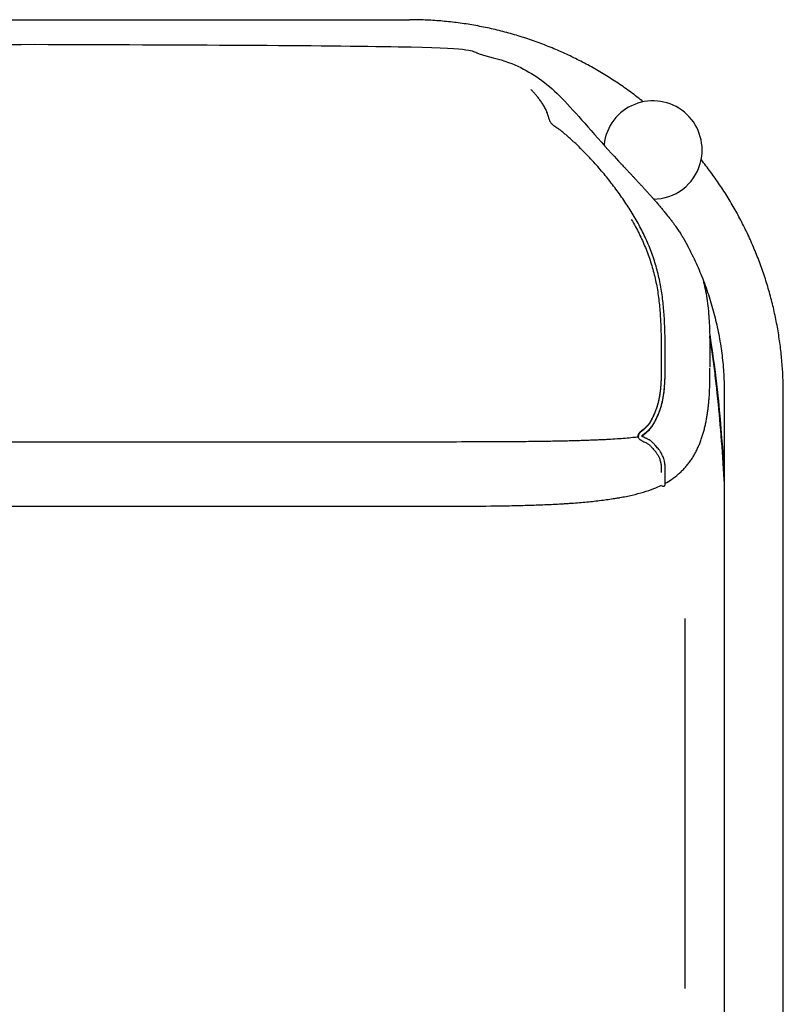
# Model space of a CAD drawing. Header units: millimetres. Extents: x -31695 to -21552, y 3675 to 7253.
# Tile 28 of 32: x -25260 to -24862, y 4826 to 5339. Entities that reach past the tile are written whole.
import ezdxf

# ---------------------------------------------------------------- set-up
doc = ezdxf.new("R2010")
doc.units = ezdxf.units.MM
doc.layers.add('2d', color=7, linetype='Continuous', true_color=0x000000)

msp = doc.modelspace()

# ---------------------------------------------------------------- linework, layer by layer
at = {"layer": '2d', "linetype": 'Continuous'}
for p, q in [((-24955.54, 5273.76), (-24955.59, 5273.29)), ((-24929.68, 5245.15), (-24927.95, 5245.29)), ((-24913.43, 5026.57), (-24913.43, 4833.83))]:
    msp.add_line(p, q, dxfattribs=at)
for start, end in [(348.6615, 173.4197), (274.78, 348.6615)]:
    msp.add_arc((-24930.09, 5270.82), 25.62, start, end, dxfattribs=at)
for points, degree in [([(-25447.48, 5338.72), (-25349.83, 5338.72), (-25252.19, 5338.72)], 2), ([(-25252.19, 5338.72), (-25154.54, 5338.72), (-25056.9, 5338.72)], 2), ([(-24952.91, 5282.46), (-24952.91, 5282.46), (-24952.91, 5282.46), (-24952.91, 5282.45)], 3), ([(-24912.47, 5221.64), (-24912.4, 5221.5), (-24912.33, 5221.37), (-24912.17, 5221.07), (-24912.1, 5220.94), (-24912.03, 5220.8)], 5), ([(-24903.82, 5202.43), (-24903.78, 5202.28), (-24903.75, 5202.14), (-24903.71, 5202)], 3), ([(-24900.54, 5174.54), (-24896.99, 5153.06), (-24894.58, 5128.1), (-24892.93, 5100.96)], 3), ([(-24894.88, 5127.72), (-24896.04, 5139.16), (-24897.2, 5150.6)], 2), ([(-24892.93, 5144.01), (-24892.93, 4865.79), (-24892.93, 4587.56)], 2), ([(-24862.19, 4587.56), (-24862.19, 4865.79), (-24862.19, 5144.01)], 2), ([(-24935.89, 5121.71), (-24935.89, 5121.71), (-24935.89, 5121.71), (-24935.89, 5121.71)], 3), ([(-24935.89, 5121.7), (-24935.89, 5121.7), (-24935.89, 5121.7), (-24935.89, 5121.7)], 3), ([(-24892.93, 5100.56), (-24893.01, 5101.95), (-24893.08, 5103.33)], 2), ([(-24925.66, 5096.12), (-24925.43, 5095.67), (-24924.91, 5095.45), (-24924.42, 5095.61)], 3), ([(-24923.72, 5096.58), (-24923.72, 5096.58), (-24923.72, 5096.58), (-24923.72, 5096.58)], 3)]:
    msp.add_open_spline(points, degree=degree, dxfattribs=at)
for points, weights in [([(-24935.12, 5295.94), (-24988.5, 5338.72), (-25056.9, 5338.72)], [1, 0.943475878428, 1]), ([(-24985.82, 5291.77), (-24985.82, 5291.77), (-24985.82, 5291.77)], [0.975795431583, 0.975797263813, 0.975799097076]), ([(-24862.19, 5144.01), (-24862.19, 5212.41), (-24904.97, 5265.79)], [1, 0.943475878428, 1]), ([(-24912.03, 5220.8), (-24892.93, 5184.78), (-24892.93, 5144.01)], [0.978375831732, 0.959901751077, 1])]:
    msp.add_rational_spline(points, weights, degree=2, dxfattribs=at)
for points, weights, knots in [([(-25591.91, 5221.64), (-25587.42, 5229.99), (-25582.24, 5237.89), (-25548.76, 5272.96), (-25529.5, 5296.17), (-25511.36, 5312.54), (-25483.65, 5322.12), (-25460.78, 5325.9), (-25252.19, 5325.9)], [0.978821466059, 0.983387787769, 0.990447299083, 1, 1, 1, 1, 1, 1], [-28.834726, -28.834726, -28.834726, -28.834726, 0.043278, 0.043278, 8.699061, 17.354844, 26.010627, 34.66641, 34.66641, 34.66641, 34.66641]), ([(-25252.19, 5325.9), (-25043.59, 5325.9), (-25020.73, 5322.12), (-24993.02, 5312.54), (-24974.88, 5296.17), (-24955.62, 5272.96), (-24922.14, 5237.89), (-24916.96, 5229.99), (-24912.47, 5221.64)], [1, 1, 1, 1, 1, 1, 0.990447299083, 0.983387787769, 0.978821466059], [34.66641, 34.66641, 34.66641, 34.66641, 43.322193, 51.977976, 60.633759, 69.289542, 69.289542, 98.167545, 98.167545, 98.167545, 98.167545])]:
    msp.add_rational_spline(points, weights, degree=3, knots=knots, dxfattribs=at)
for points, knots in [([(-24935.89, 5121.7), (-24935.89, 5121.7), (-24935.87, 5121.76), (-24935.84, 5121.79), (-24935.81, 5121.85), (-24935.75, 5121.93), (-24935.7, 5121.99), (-24935.62, 5122.07), (-24935.54, 5122.17), (-24935.45, 5122.25), (-24935.35, 5122.35), (-24935.23, 5122.45), (-24935.12, 5122.55), (-24935, 5122.66), (-24934.86, 5122.77), (-24934.73, 5122.88), (-24934.44, 5123.11), (-24934.13, 5123.35), (-24933.84, 5123.58), (-24933.51, 5123.84), (-24933.2, 5124.08), (-24932.88, 5124.35), (-24932.72, 5124.48), (-24932.56, 5124.61), (-24932.4, 5124.75), (-24932.25, 5124.89), (-24932.1, 5125.03), (-24931.96, 5125.17), (-24931.68, 5125.44), (-24931.41, 5125.73), (-24931.16, 5126.03), (-24930.93, 5126.3), (-24930.71, 5126.59), (-24930.5, 5126.89), (-24930.31, 5127.17), (-24930.12, 5127.46), (-24929.94, 5127.75), (-24929.77, 5128.04), (-24929.61, 5128.33), (-24929.45, 5128.63), (-24929.29, 5128.92), (-24929.14, 5129.21), (-24928.99, 5129.5), (-24928.85, 5129.79), (-24928.7, 5130.08), (-24928.56, 5130.37), (-24928.26, 5130.97), (-24927.97, 5131.58), (-24927.69, 5132.19), (-24927.41, 5132.82), (-24927.13, 5133.45), (-24926.87, 5134.09), (-24926.62, 5134.74), (-24926.38, 5135.39), (-24926.16, 5136.05), (-24925.95, 5136.7), (-24925.75, 5137.36), (-24925.58, 5138.02), (-24925.4, 5138.68), (-24925.25, 5139.35), (-24925.1, 5140.01), (-24924.96, 5140.68), (-24924.83, 5141.35), (-24924.72, 5142.02), (-24924.49, 5143.36), (-24924.31, 5144.71), (-24924.18, 5146.06), (-24924.04, 5147.41), (-24923.95, 5148.76), (-24923.88, 5150.11), (-24923.82, 5151.46), (-24923.78, 5152.81), (-24923.75, 5154.16), (-24923.74, 5154.83), (-24923.73, 5155.5), (-24923.73, 5156.17), (-24923.72, 5156.84), (-24923.72, 5157.51), (-24923.72, 5158.18), (-24923.72, 5158.85), (-24923.71, 5159.52), (-24923.72, 5160.2), (-24923.72, 5160.68), (-24923.72, 5161.17), (-24923.72, 5161.66), (-24923.72, 5162.72), (-24923.72, 5163.78), (-24923.72, 5164.84), (-24923.72, 5166.25), (-24923.73, 5167.65), (-24923.74, 5169.06), (-24923.75, 5170.41), (-24923.77, 5171.76), (-24923.79, 5173.1), (-24923.81, 5174.44), (-24923.84, 5175.79), (-24923.89, 5177.13), (-24923.93, 5178.48), (-24923.98, 5179.82), (-24924.04, 5181.16), (-24924.11, 5182.51), (-24924.18, 5183.86), (-24924.28, 5185.21), (-24924.46, 5187.91), (-24924.71, 5190.6), (-24925.05, 5193.28), (-24925.38, 5195.97), (-24925.8, 5198.65), (-24926.32, 5201.31), (-24926.84, 5203.97), (-24927.46, 5206.61), (-24928.18, 5209.23), (-24928.55, 5210.53), (-24928.93, 5211.83), (-24929.35, 5213.12), (-24929.76, 5214.41), (-24930.2, 5215.69), (-24930.67, 5216.96), (-24931.13, 5218.23), (-24931.62, 5219.49), (-24932.13, 5220.74), (-24932.64, 5221.99), (-24933.18, 5223.23), (-24933.74, 5224.46), (-24934.86, 5226.92), (-24936.07, 5229.34), (-24937.35, 5231.72), (-24938.63, 5234.09), (-24939.99, 5236.42), (-24941.42, 5238.71), (-24942.12, 5239.85), (-24942.85, 5240.99), (-24943.59, 5242.11), (-24944.33, 5243.23), (-24945.08, 5244.35), (-24945.85, 5245.46), (-24946.62, 5246.57), (-24947.39, 5247.67), (-24948.18, 5248.76), (-24948.97, 5249.84), (-24949.77, 5250.92), (-24950.58, 5251.99), (-24952.21, 5254.14), (-24953.87, 5256.24), (-24955.59, 5258.32), (-24956.44, 5259.35), (-24957.31, 5260.38), (-24958.19, 5261.4), (-24959.07, 5262.42), (-24959.96, 5263.42), (-24960.86, 5264.42), (-24961.31, 5264.92), (-24961.76, 5265.41), (-24962.22, 5265.91), (-24962.67, 5266.4), (-24963.13, 5266.89), (-24963.59, 5267.37), (-24964.05, 5267.86), (-24964.52, 5268.34), (-24964.99, 5268.82), (-24965.45, 5269.3), (-24965.92, 5269.78), (-24966.39, 5270.26), (-24967.33, 5271.21), (-24968.28, 5272.15), (-24969.25, 5273.08), (-24969.73, 5273.55), (-24970.22, 5274.01), (-24970.72, 5274.47), (-24971.21, 5274.92), (-24971.7, 5275.38), (-24972.2, 5275.83), (-24972.69, 5276.28), (-24973.18, 5276.72), (-24973.68, 5277.16), (-24973.92, 5277.39), (-24974.17, 5277.61), (-24974.42, 5277.83), (-24974.66, 5278.05), (-24974.91, 5278.27), (-24975.16, 5278.48), (-24975.66, 5278.93), (-24976.17, 5279.36), (-24976.69, 5279.79), (-24977.22, 5280.22), (-24977.78, 5280.65), (-24978.34, 5281.06), (-24978.92, 5281.48), (-24979.5, 5281.86), (-24980.08, 5282.26), (-24980.36, 5282.45), (-24980.64, 5282.64), (-24980.91, 5282.84), (-24981.17, 5283.02), (-24981.42, 5283.21), (-24981.67, 5283.4), (-24981.89, 5283.57), (-24982.11, 5283.76), (-24982.32, 5283.95), (-24982.41, 5284.03), (-24982.51, 5284.13), (-24982.6, 5284.22), (-24982.69, 5284.31), (-24982.77, 5284.4), (-24982.85, 5284.49), (-24983, 5284.67), (-24983.14, 5284.85), (-24983.26, 5285.03), (-24983.39, 5285.22), (-24983.5, 5285.41), (-24983.59, 5285.6), (-24983.69, 5285.79), (-24983.78, 5285.99), (-24983.87, 5286.18), (-24983.95, 5286.39), (-24984.03, 5286.59), (-24984.1, 5286.8), (-24984.16, 5286.97), (-24984.21, 5287.14), (-24984.27, 5287.31), (-24984.28, 5287.35), (-24984.29, 5287.39), (-24984.31, 5287.43), (-24984.37, 5287.65), (-24984.44, 5287.86), (-24984.5, 5288.07), (-24984.62, 5288.45), (-24984.73, 5288.81), (-24984.84, 5289.16), (-24984.86, 5289.22), (-24984.88, 5289.28), (-24984.89, 5289.33), (-24985.03, 5289.75), (-24985.17, 5290.16), (-24985.31, 5290.56), (-24985.39, 5290.76), (-24985.47, 5290.96), (-24985.55, 5291.16), (-24985.63, 5291.35), (-24985.72, 5291.55), (-24985.81, 5291.74), (-24985.98, 5292.11), (-24986.17, 5292.47), (-24986.36, 5292.81), (-24986.54, 5293.16), (-24986.74, 5293.49), (-24986.93, 5293.81), (-24987.12, 5294.13), (-24987.32, 5294.45), (-24987.51, 5294.75), (-24987.9, 5295.36), (-24988.3, 5295.95), (-24988.7, 5296.51), (-24989.1, 5297.07), (-24989.5, 5297.6), (-24989.9, 5298.1), (-24990.1, 5298.35), (-24990.3, 5298.6), (-24990.5, 5298.84), (-24990.7, 5299.08), (-24990.89, 5299.31), (-24991.09, 5299.54), (-24991.48, 5300), (-24991.86, 5300.44), (-24992.23, 5300.86), (-24992.6, 5301.27), (-24992.96, 5301.68), (-24993.31, 5302.06), (-24993.42, 5302.18), (-24993.53, 5302.3), (-24993.64, 5302.42)], [0.664476, 0.664476, 0.664476, 0.664476, 0.85077, 0.85077, 0.85077, 1.125821, 1.125821, 1.125821, 1.495463, 1.495463, 1.495463, 1.942599, 1.942599, 1.942599, 2.449587, 2.449587, 2.449587, 3.572949, 3.572949, 3.572949, 4.779847, 4.779847, 4.779847, 5.394602, 5.394602, 5.394602, 5.999227, 5.999227, 5.999227, 7.150229, 7.150229, 7.150229, 8.221784, 8.221784, 8.221784, 9.244076, 9.244076, 9.244076, 10.243888, 10.243888, 10.243888, 11.217579, 11.217579, 11.217579, 12.18026, 12.18026, 12.18026, 14.164807, 14.164807, 14.164807, 16.203044, 16.203044, 16.203044, 18.251022, 18.251022, 18.251022, 20.270865, 20.270865, 20.270865, 22.280309, 22.280309, 22.280309, 24.282293, 24.282293, 24.282293, 28.278846, 28.278846, 28.278846, 32.256933, 32.256933, 32.256933, 36.212909, 36.212909, 36.212909, 38.186035, 38.186035, 38.186035, 40.153811, 40.153811, 40.153811, 42.120713, 42.120713, 42.120713, 43.549242, 43.549242, 43.549242, 46.659783, 46.659783, 46.659783, 50.794727, 50.794727, 50.794727, 54.741235, 54.741235, 54.741235, 58.681334, 58.681334, 58.681334, 62.623881, 62.623881, 62.623881, 66.582563, 66.582563, 66.582563, 74.499343, 74.499343, 74.499343, 82.433366, 82.433366, 82.433366, 90.375573, 90.375573, 90.375573, 94.342318, 94.342318, 94.342318, 98.307756, 98.307756, 98.307756, 102.273583, 102.273583, 102.273583, 106.236844, 106.236844, 106.236844, 114.170985, 114.170985, 114.170985, 122.09374, 122.09374, 122.09374, 126.045397, 126.045397, 126.045397, 130.005064, 130.005064, 130.005064, 133.964197, 133.964197, 133.964197, 137.912379, 137.912379, 137.912379, 145.816244, 145.816244, 145.816244, 149.774245, 149.774245, 149.774245, 153.723271, 153.723271, 153.723271, 155.700006, 155.700006, 155.700006, 157.673979, 157.673979, 157.673979, 159.648658, 159.648658, 159.648658, 161.620506, 161.620506, 161.620506, 165.569892, 165.569892, 165.569892, 167.553008, 167.553008, 167.553008, 169.531423, 169.531423, 169.531423, 171.497337, 171.497337, 171.497337, 172.480161, 172.480161, 172.480161, 173.453973, 173.453973, 173.453973, 175.440445, 175.440445, 175.440445, 177.499659, 177.499659, 177.499659, 179.581023, 179.581023, 179.581023, 180.575605, 180.575605, 180.575605, 181.50794, 181.50794, 181.50794, 182.372171, 182.372171, 182.372171, 182.781077, 182.781077, 182.781077, 183.174701, 183.174701, 183.174701, 183.953888, 183.953888, 183.953888, 184.74473, 184.74473, 184.74473, 185.571344, 185.571344, 185.571344, 186.449577, 186.449577, 186.449577, 187.188752, 187.188752, 187.188752, 187.372465, 187.372465, 187.372465, 188.320796, 188.320796, 188.320796, 190.007407, 190.007407, 190.007407, 190.282079, 190.282079, 190.282079, 192.304348, 192.304348, 192.304348, 193.322537, 193.322537, 193.322537, 194.337501, 194.337501, 194.337501, 196.337456, 196.337456, 196.337456, 198.321377, 198.321377, 198.321377, 200.294221, 200.294221, 200.294221, 204.250762, 204.250762, 204.250762, 208.211168, 208.211168, 208.211168, 210.192856, 210.192856, 210.192856, 212.16222, 212.16222, 212.16222, 216.098225, 216.098225, 216.098225, 220.03058, 220.03058, 220.03058, 221.255663, 221.255663, 221.255663, 221.255663]), ([(-24984.65, 5288.56), (-24984.7, 5288.72), (-24984.74, 5288.87), (-24984.79, 5289.03), (-24984.84, 5289.21), (-24984.9, 5289.39), (-24984.96, 5289.56), (-24985.08, 5289.93), (-24985.21, 5290.29), (-24985.34, 5290.64), (-24985.48, 5290.99), (-24985.62, 5291.32), (-24985.76, 5291.65), (-24985.78, 5291.69), (-24985.8, 5291.73), (-24985.82, 5291.77)], [380.525049, 380.525049, 380.525049, 380.525049, 381.323863, 381.323863, 381.323863, 382.272074, 382.272074, 382.272074, 384.270241, 384.270241, 384.270241, 386.261775, 386.261775, 386.261775, 386.509954, 386.509954, 386.509954, 386.509954]), ([(-24941.37, 5234.67), (-24940.61, 5233.38), (-24939.87, 5232.07), (-24939.15, 5230.74), (-24937.89, 5228.41), (-24936.7, 5226.03), (-24935.6, 5223.61), (-24935.06, 5222.41), (-24934.53, 5221.19), (-24934.03, 5219.96), (-24933.52, 5218.74), (-24933.05, 5217.5), (-24932.59, 5216.25), (-24932.14, 5215.01), (-24931.71, 5213.75), (-24931.3, 5212.49), (-24930.89, 5211.23), (-24930.51, 5209.96), (-24930.16, 5208.68), (-24929.45, 5206.12), (-24928.84, 5203.53), (-24928.33, 5200.92), (-24927.82, 5198.3), (-24927.41, 5195.67), (-24927.08, 5193.03), (-24926.75, 5190.38), (-24926.51, 5187.73), (-24926.32, 5185.07), (-24926.23, 5183.74), (-24926.15, 5182.4), (-24926.09, 5181.07), (-24926.03, 5179.73), (-24925.98, 5178.4), (-24925.93, 5177.07), (-24925.89, 5175.73), (-24925.86, 5174.4), (-24925.84, 5173.06), (-24925.82, 5171.73), (-24925.8, 5170.39), (-24925.79, 5169.05), (-24925.78, 5167.64), (-24925.77, 5166.24), (-24925.77, 5164.83), (-24925.77, 5163.77), (-24925.77, 5162.71), (-24925.77, 5161.65), (-24925.77, 5161.17), (-24925.76, 5160.68), (-24925.76, 5160.19), (-24925.76, 5159.53), (-24925.77, 5158.86), (-24925.77, 5158.19), (-24925.77, 5157.52), (-24925.77, 5156.86), (-24925.78, 5156.19), (-24925.78, 5155.52), (-24925.79, 5154.86), (-24925.8, 5154.19), (-24925.83, 5152.87), (-24925.86, 5151.54), (-24925.93, 5150.22), (-24925.99, 5148.9), (-24926.09, 5147.58), (-24926.22, 5146.27), (-24926.35, 5144.96), (-24926.52, 5143.66), (-24926.74, 5142.36), (-24926.85, 5141.72), (-24926.97, 5141.08), (-24927.11, 5140.44), (-24927.24, 5139.81), (-24927.39, 5139.18), (-24927.56, 5138.55), (-24927.73, 5137.92), (-24927.91, 5137.3), (-24928.11, 5136.69), (-24928.31, 5136.07), (-24928.54, 5135.46), (-24928.78, 5134.85), (-24929.02, 5134.24), (-24929.28, 5133.64), (-24929.56, 5133.04), (-24929.83, 5132.45), (-24930.11, 5131.86), (-24930.4, 5131.28), (-24930.54, 5130.99), (-24930.68, 5130.71), (-24930.82, 5130.42), (-24930.96, 5130.15), (-24931.11, 5129.87), (-24931.25, 5129.6), (-24931.4, 5129.33), (-24931.54, 5129.07), (-24931.7, 5128.81), (-24931.85, 5128.55), (-24932.01, 5128.31), (-24932.18, 5128.06), (-24932.36, 5127.82), (-24932.54, 5127.58), (-24932.73, 5127.35), (-24932.94, 5127.1), (-24933.16, 5126.86), (-24933.39, 5126.64), (-24933.51, 5126.52), (-24933.64, 5126.4), (-24933.77, 5126.28), (-24933.9, 5126.16), (-24934.04, 5126.04), (-24934.19, 5125.93), (-24934.48, 5125.68), (-24934.79, 5125.44), (-24935.1, 5125.2), (-24935.41, 5124.96), (-24935.72, 5124.72), (-24936.03, 5124.47), (-24936.18, 5124.35), (-24936.33, 5124.22), (-24936.47, 5124.1), (-24936.62, 5123.97), (-24936.75, 5123.84), (-24936.89, 5123.71), (-24937.02, 5123.58), (-24937.14, 5123.45), (-24937.26, 5123.31), (-24937.38, 5123.17), (-24937.49, 5123.02), (-24937.59, 5122.87), (-24937.69, 5122.7), (-24937.78, 5122.53), (-24937.84, 5122.34), (-24937.87, 5122.24), (-24937.9, 5122.14), (-24937.91, 5122.04), (-24937.93, 5121.94), (-24937.94, 5121.85), (-24937.94, 5121.71)], [244.825087, 244.825087, 244.825087, 244.825087, 249.248856, 249.248856, 249.248856, 257.047414, 257.047414, 257.047414, 260.937073, 260.937073, 260.937073, 264.826796, 264.826796, 264.826796, 268.714627, 268.714627, 268.714627, 272.603271, 272.603271, 272.603271, 280.392005, 280.392005, 280.392005, 288.19056, 288.19056, 288.19056, 296.000773, 296.000773, 296.000773, 299.918193, 299.918193, 299.918193, 303.827793, 303.827793, 303.827793, 307.743191, 307.743191, 307.743191, 311.671977, 311.671977, 311.671977, 315.797239, 315.797239, 315.797239, 318.90695, 318.90695, 318.90695, 320.333589, 320.333589, 320.333589, 322.295076, 322.295076, 322.295076, 324.253288, 324.253288, 324.253288, 326.208582, 326.208582, 326.208582, 330.102461, 330.102461, 330.102461, 333.981043, 333.981043, 333.981043, 337.841199, 337.841199, 337.841199, 339.760689, 339.760689, 339.760689, 341.673265, 341.673265, 341.673265, 343.579943, 343.579943, 343.579943, 345.502924, 345.502924, 345.502924, 347.445745, 347.445745, 347.445745, 349.372563, 349.372563, 349.372563, 350.317051, 350.317051, 350.317051, 351.242799, 351.242799, 351.242799, 352.145414, 352.145414, 352.145414, 353.02927, 353.02927, 353.02927, 353.930842, 353.930842, 353.930842, 354.891961, 354.891961, 354.891961, 355.401614, 355.401614, 355.401614, 355.94462, 355.94462, 355.94462, 357.092269, 357.092269, 357.092269, 358.259345, 358.259345, 358.259345, 358.8354, 358.8354, 358.8354, 359.397026, 359.397026, 359.397026, 359.946551, 359.946551, 359.946551, 360.499153, 360.499153, 360.499153, 361.087273, 361.087273, 361.087273, 361.398314, 361.398314, 361.398314, 361.696496, 361.696496, 361.696496, 361.696496]), ([(-24903.71, 5202), (-24903.33, 5200.43), (-24902.99, 5198.87), (-24902.69, 5197.3), (-24902.37, 5195.58), (-24902.08, 5193.86), (-24901.84, 5192.12), (-24901.6, 5190.39), (-24901.4, 5188.64), (-24901.24, 5186.87), (-24901.23, 5186.8), (-24901.22, 5186.73), (-24901.22, 5186.65), (-24901.21, 5186.58), (-24901.2, 5186.51), (-24901.2, 5186.43), (-24901.19, 5186.36), (-24901.18, 5186.28), (-24901.18, 5186.21), (-24901.17, 5186.14), (-24901.16, 5186.06), (-24901.16, 5185.99), (-24901.15, 5185.91), (-24901.14, 5185.84), (-24901.14, 5185.77), (-24901.13, 5185.69), (-24901.13, 5185.62), (-24901.12, 5185.54), (-24901.11, 5185.47), (-24901.11, 5185.4), (-24901.1, 5185.32), (-24901.09, 5185.25), (-24901.09, 5185.17), (-24901.08, 5185.1), (-24901.08, 5185.02), (-24901.07, 5184.95), (-24901.06, 5184.88), (-24901.06, 5184.8), (-24901.05, 5184.73), (-24901.05, 5184.65), (-24901.04, 5184.58), (-24901.03, 5184.5), (-24901.03, 5184.43), (-24901.02, 5184.36), (-24901.02, 5184.28), (-24901.01, 5184.21), (-24901, 5184.06), (-24900.99, 5183.91), (-24900.98, 5183.76), (-24900.95, 5183.42), (-24900.93, 5183.01), (-24900.89, 5182.41), (-24900.87, 5182.17), (-24900.85, 5181.79), (-24900.84, 5181.62), (-24900.83, 5181.5), (-24900.83, 5181.42), (-24900.82, 5181.37), (-24900.82, 5181.37)], [0.427475, 0.427475, 0.427475, 0.427475, 5.127409, 5.127409, 5.127409, 10.241425, 10.241425, 10.241425, 15.400345, 15.400345, 15.400345, 15.617066, 15.617066, 15.617066, 16.617066, 16.617066, 16.617066, 17.617066, 17.617066, 17.617066, 18.617066, 18.617066, 18.617066, 19.617066, 19.617066, 19.617066, 20.617066, 20.617066, 20.617066, 21.617066, 21.617066, 21.617066, 22.617066, 22.617066, 22.617066, 23.617066, 23.617066, 23.617066, 24.617066, 24.617066, 24.617066, 25.617066, 25.617066, 25.617066, 25.835908, 25.835908, 25.835908, 26.274236, 26.274236, 26.274236, 27.41083, 27.41083, 28.099443, 28.099443, 28.624812, 28.624812, 28.624812, 28.980611, 28.980611, 28.980611, 28.980611]), ([(-24900.82, 5181.37), (-24900.82, 5181.37), (-24900.82, 5181.32), (-24900.81, 5181.2), (-24900.81, 5181.12), (-24900.8, 5180.9), (-24900.79, 5180.74), (-24900.77, 5180.43), (-24900.76, 5180.29), (-24900.73, 5179.7), (-24900.71, 5179.2), (-24900.65, 5177.84), (-24900.62, 5176.98), (-24900.58, 5175.96), (-24900.56, 5175.07), (-24900.53, 5174.11), (-24900.51, 5173.1), (-24900.49, 5172.16), (-24900.47, 5171.19), (-24900.46, 5170.16), (-24900.43, 5168.2), (-24900.42, 5166.1), (-24900.41, 5163.97), (-24900.41, 5162.9), (-24900.41, 5161.8), (-24900.4, 5160.7), (-24900.4, 5160.14), (-24900.4, 5159.58), (-24900.4, 5158.57), (-24900.4, 5158.09), (-24900.4, 5157.57)], [28.980626, 28.980626, 28.980626, 28.980626, 29.310659, 29.310659, 29.623379, 29.623379, 30.292338, 30.292338, 30.996595, 30.996595, 33.023264, 33.023264, 37.24168, 37.24168, 37.24168, 40.969462, 40.969462, 40.969462, 44.390209, 44.390209, 44.390209, 50.917365, 50.917365, 50.917365, 54.213018, 54.213018, 54.213018, 55.951928, 55.951928, 57.322283, 57.322283, 57.322283, 57.322283]), ([(-24892.93, 5098.23), (-24893, 5099.44), (-24893.07, 5100.64), (-24893.15, 5101.85), (-24893.61, 5109.52), (-24894.15, 5117.2), (-24894.78, 5124.86), (-24895.38, 5132.11), (-24896.06, 5139.36), (-24896.86, 5146.59), (-24897.24, 5150.03), (-24897.64, 5153.48), (-24898.08, 5156.91), (-24898.5, 5160.23), (-24898.95, 5163.54), (-24899.43, 5166.84), (-24899.78, 5169.24), (-24900.14, 5171.62), (-24900.53, 5174.01)], [509.253231, 509.253231, 509.253231, 509.253231, 512.788267, 512.788267, 512.788267, 535.303993, 535.303993, 535.303993, 556.604077, 556.604077, 556.604077, 566.747611, 566.747611, 566.747611, 576.527596, 576.527596, 576.527596, 583.604247, 583.604247, 583.604247, 583.604247]), ([(-24925.77, 5156.83), (-24925.78, 5155.5), (-24925.8, 5154.18), (-24925.83, 5152.86), (-24925.86, 5151.53), (-24925.92, 5150.2), (-24926, 5148.88), (-24926.04, 5148.22), (-24926.09, 5147.56), (-24926.15, 5146.9), (-24926.21, 5146.24), (-24926.28, 5145.58), (-24926.36, 5144.93), (-24926.52, 5143.62), (-24926.72, 5142.32), (-24926.97, 5141.03), (-24927.23, 5139.75), (-24927.53, 5138.48), (-24927.91, 5137.23), (-24928.1, 5136.61), (-24928.31, 5136), (-24928.53, 5135.39), (-24928.76, 5134.78), (-24929.01, 5134.17), (-24929.26, 5133.58), (-24929.52, 5132.98), (-24929.8, 5132.38), (-24930.08, 5131.8), (-24930.22, 5131.5), (-24930.36, 5131.21), (-24930.5, 5130.92), (-24930.64, 5130.64), (-24930.78, 5130.36), (-24930.92, 5130.08), (-24931.06, 5129.81), (-24931.2, 5129.54), (-24931.35, 5129.27), (-24931.5, 5129.01), (-24931.65, 5128.75), (-24931.81, 5128.5), (-24931.97, 5128.24), (-24932.13, 5127.99), (-24932.31, 5127.75), (-24932.49, 5127.5), (-24932.68, 5127.26), (-24932.89, 5127.02), (-24933.1, 5126.77), (-24933.33, 5126.54), (-24933.57, 5126.31), (-24933.82, 5126.06), (-24934.1, 5125.82), (-24934.37, 5125.59), (-24934.67, 5125.34), (-24934.97, 5125.09), (-24935.26, 5124.85), (-24935.56, 5124.6), (-24935.84, 5124.37), (-24936.13, 5124.11), (-24936.26, 5123.99), (-24936.39, 5123.87), (-24936.52, 5123.74), (-24936.65, 5123.62), (-24936.78, 5123.49), (-24936.9, 5123.36), (-24937.01, 5123.22), (-24937.12, 5123.09), (-24937.23, 5122.95), (-24937.33, 5122.8), (-24937.42, 5122.65), (-24937.5, 5122.48), (-24937.59, 5122.31), (-24937.65, 5122.12), (-24937.69, 5121.93), (-24937.71, 5121.78), (-24937.72, 5121.62), (-24937.7, 5121.38)], [693.23354, 693.23354, 693.23354, 693.23354, 697.116087, 697.116087, 697.116087, 701.013661, 701.013661, 701.013661, 702.956383, 702.956383, 702.956383, 704.894532, 704.894532, 704.894532, 708.764779, 708.764779, 708.764779, 712.608287, 712.608287, 712.608287, 714.523105, 714.523105, 714.523105, 716.452486, 716.452486, 716.452486, 718.386886, 718.386886, 718.386886, 719.35028, 719.35028, 719.35028, 720.291732, 720.291732, 720.291732, 721.205966, 721.205966, 721.205966, 722.111294, 722.111294, 722.111294, 723.018499, 723.018499, 723.018499, 723.950504, 723.950504, 723.950504, 724.934944, 724.934944, 724.934944, 726.015178, 726.015178, 726.015178, 727.161322, 727.161322, 727.161322, 728.293372, 728.293372, 728.293372, 728.836938, 728.836938, 728.836938, 729.382276, 729.382276, 729.382276, 729.920085, 729.920085, 729.920085, 730.47436, 730.47436, 730.47436, 731.080056, 731.080056, 731.080056, 731.557475, 731.557475, 731.557475, 731.557475]), ([(-24935.65, 5121.6), (-24935.63, 5121.64), (-24935.59, 5121.71), (-24935.55, 5121.76), (-24935.5, 5121.83), (-24935.43, 5121.92), (-24935.36, 5121.99), (-24935.28, 5122.09), (-24935.19, 5122.19), (-24935.09, 5122.28), (-24934.99, 5122.38), (-24934.87, 5122.48), (-24934.76, 5122.58), (-24934.5, 5122.81), (-24934.22, 5123.05), (-24933.96, 5123.27), (-24933.66, 5123.52), (-24933.35, 5123.77), (-24933.05, 5124.02), (-24932.74, 5124.28), (-24932.44, 5124.55), (-24932.14, 5124.83), (-24931.86, 5125.1), (-24931.59, 5125.39), (-24931.34, 5125.68), (-24931.1, 5125.96), (-24930.87, 5126.24), (-24930.65, 5126.54), (-24930.45, 5126.82), (-24930.25, 5127.11), (-24930.07, 5127.41), (-24929.89, 5127.7), (-24929.72, 5127.99), (-24929.56, 5128.28), (-24929.4, 5128.57), (-24929.25, 5128.86), (-24929.1, 5129.15), (-24928.95, 5129.44), (-24928.81, 5129.73), (-24928.66, 5130.02), (-24928.52, 5130.31), (-24928.37, 5130.61), (-24928.23, 5130.91), (-24927.94, 5131.52), (-24927.65, 5132.14), (-24927.38, 5132.76), (-24927.11, 5133.39), (-24926.85, 5134.03), (-24926.61, 5134.68), (-24926.37, 5135.32), (-24926.15, 5135.98), (-24925.95, 5136.64), (-24925.55, 5137.95), (-24925.23, 5139.28), (-24924.96, 5140.63), (-24924.7, 5141.97), (-24924.49, 5143.32), (-24924.33, 5144.68), (-24924.24, 5145.36), (-24924.17, 5146.04), (-24924.11, 5146.71), (-24924.05, 5147.39), (-24924, 5148.07), (-24923.96, 5148.75), (-24923.87, 5150.1), (-24923.82, 5151.45), (-24923.78, 5152.8), (-24923.75, 5154.15), (-24923.73, 5155.49), (-24923.72, 5156.83)], [191.584543, 191.584543, 191.584543, 191.584543, 191.836992, 191.836992, 191.836992, 192.169989, 192.169989, 192.169989, 192.578945, 192.578945, 192.578945, 193.036672, 193.036672, 193.036672, 194.09163, 194.09163, 194.09163, 195.259165, 195.259165, 195.259165, 196.460282, 196.460282, 196.460282, 197.620365, 197.620365, 197.620365, 198.715067, 198.715067, 198.715067, 199.76007, 199.76007, 199.76007, 200.768159, 200.768159, 200.768159, 201.743738, 201.743738, 201.743738, 202.709061, 202.709061, 202.709061, 203.6962, 203.6962, 203.6962, 205.700031, 205.700031, 205.700031, 207.730377, 207.730377, 207.730377, 209.759801, 209.759801, 209.759801, 213.793075, 213.793075, 213.793075, 217.804751, 217.804751, 217.804751, 219.799243, 219.799243, 219.799243, 221.789026, 221.789026, 221.789026, 225.752911, 225.752911, 225.752911, 229.681038, 229.681038, 229.681038, 229.681038]), ([(-24923.72, 5097.12), (-24922.6, 5097.73), (-24921.51, 5098.39), (-24920.46, 5099.1), (-24919.15, 5099.98), (-24917.9, 5100.93), (-24916.71, 5101.97), (-24916.42, 5102.22), (-24916.13, 5102.47), (-24915.85, 5102.73), (-24915.57, 5102.99), (-24915.3, 5103.25), (-24915.02, 5103.52), (-24914.48, 5104.05), (-24913.96, 5104.59), (-24913.46, 5105.15), (-24912.96, 5105.71), (-24912.48, 5106.28), (-24912.01, 5106.86), (-24911.78, 5107.15), (-24911.55, 5107.45), (-24911.33, 5107.74), (-24911.1, 5108.04), (-24910.89, 5108.34), (-24910.67, 5108.64), (-24910.46, 5108.95), (-24910.25, 5109.25), (-24910.04, 5109.56), (-24909.84, 5109.87), (-24909.64, 5110.18), (-24909.44, 5110.49), (-24909.05, 5111.12), (-24908.67, 5111.75), (-24908.31, 5112.4), (-24907.95, 5113.05), (-24907.61, 5113.7), (-24907.28, 5114.37), (-24906.95, 5115.03), (-24906.64, 5115.71), (-24906.35, 5116.38), (-24906.05, 5117.07), (-24905.77, 5117.75), (-24905.5, 5118.45), (-24905.23, 5119.14), (-24904.98, 5119.84), (-24904.74, 5120.55), (-24904.49, 5121.26), (-24904.27, 5121.97), (-24904.05, 5122.68), (-24903.95, 5123.04), (-24903.84, 5123.4), (-24903.74, 5123.76), (-24903.64, 5124.12), (-24903.54, 5124.48), (-24903.45, 5124.84), (-24903.26, 5125.56), (-24903.08, 5126.29), (-24902.91, 5127.01), (-24902.74, 5127.74), (-24902.59, 5128.46), (-24902.44, 5129.19), (-24902.3, 5129.92), (-24902.16, 5130.65), (-24902.04, 5131.38), (-24901.91, 5132.1), (-24901.79, 5132.83), (-24901.69, 5133.55), (-24901.58, 5134.27), (-24901.48, 5134.99), (-24901.39, 5135.71), (-24901.35, 5136.07), (-24901.3, 5136.42), (-24901.26, 5136.78), (-24901.22, 5137.14), (-24901.18, 5137.49), (-24901.15, 5137.85), (-24901.07, 5138.55), (-24901.01, 5139.25), (-24900.95, 5139.95), (-24900.89, 5140.64), (-24900.83, 5141.33), (-24900.78, 5142.02), (-24900.69, 5143.37), (-24900.62, 5144.72), (-24900.56, 5146.07), (-24900.51, 5147.36), (-24900.48, 5148.66), (-24900.45, 5149.96), (-24900.43, 5151.21), (-24900.42, 5152.46), (-24900.41, 5153.7), (-24900.41, 5154.31), (-24900.41, 5154.91), (-24900.4, 5155.51), (-24900.4, 5155.96), (-24900.4, 5156.71), (-24900.4, 5157.14)], [1.132255, 1.132255, 1.132255, 1.132255, 4.856313, 4.856313, 4.856313, 9.466042, 9.466042, 9.466042, 10.589543, 10.589543, 10.589543, 11.704316, 11.704316, 11.704316, 13.912742, 13.912742, 13.912742, 16.099981, 16.099981, 16.099981, 17.188025, 17.188025, 17.188025, 18.273605, 18.273605, 18.273605, 19.357497, 19.357497, 19.357497, 20.44039, 20.44039, 20.44039, 22.605695, 22.605695, 22.605695, 24.773079, 24.773079, 24.773079, 26.944919, 26.944919, 26.944919, 29.122245, 29.122245, 29.122245, 31.304817, 31.304817, 31.304817, 33.491223, 33.491223, 33.491223, 34.585091, 34.585091, 34.585091, 35.678918, 35.678918, 35.678918, 37.864656, 37.864656, 37.864656, 40.04414, 40.04414, 40.04414, 42.212463, 42.212463, 42.212463, 44.364142, 44.364142, 44.364142, 46.493228, 46.493228, 46.493228, 47.547316, 47.547316, 47.547316, 48.593392, 48.593392, 48.593392, 50.66042, 50.66042, 50.66042, 52.69343, 52.69343, 52.69343, 56.6555, 56.6555, 56.6555, 60.475948, 60.475948, 60.475948, 64.152485, 64.152485, 64.152485, 65.936566, 65.936566, 65.936566, 67.54065, 67.54065, 67.54065, 67.54065]), ([(-25566.67, 5121.38), (-25565.71, 5121.27), (-25563.5, 5121.03), (-25559.91, 5120.69), (-25555.69, 5120.37), (-25552.14, 5120.15), (-25549.56, 5120.01), (-25547.78, 5119.92), (-25545.44, 5119.82), (-25542.47, 5119.7), (-25539.33, 5119.59), (-25536.01, 5119.48), (-25532.52, 5119.39), (-25529.47, 5119.31), (-25527.26, 5119.26), (-25525.98, 5119.23), (-25524.03, 5119.19), (-25521.04, 5119.14), (-25515.54, 5119.05), (-25508.34, 5118.96), (-25499.23, 5118.89), (-25486.49, 5118.82), (-25469.58, 5118.79), (-25440.84, 5118.79), (-25402.54, 5118.79), (-25353.75, 5118.79), (-25303.31, 5118.79), (-25269.15, 5118.79), (-25252.19, 5118.79)], [-3.986563, -3.986563, -3.986563, -3.986563, -3.9375, -3.875, -3.8125, -3.75, -3.734375, -3.71875, -3.6875, -3.65625, -3.625, -3.59375, -3.5625, -3.53125, -3.515625, -3.507812, -3.5, -3.46875, -3.4375, -3.375, -3.3125, -3.25, -3.125, -3, -2.75, -2.5, -2.25, -2.003579, -2.003579, -2.003579, -2.003579]), ([(-25252.19, 5118.79), (-25235.23, 5118.79), (-25201.06, 5118.79), (-25150.63, 5118.79), (-25101.84, 5118.79), (-25063.54, 5118.79), (-25034.79, 5118.79), (-25017.88, 5118.82), (-25005.15, 5118.89), (-24996.04, 5118.96), (-24988.84, 5119.05), (-24983.34, 5119.14), (-24980.35, 5119.19), (-24978.4, 5119.23), (-24977.12, 5119.26), (-24974.9, 5119.31), (-24971.85, 5119.39), (-24968.37, 5119.48), (-24965.05, 5119.59), (-24961.91, 5119.7), (-24958.93, 5119.82), (-24956.6, 5119.92), (-24954.82, 5120.01), (-24952.24, 5120.15), (-24948.68, 5120.37), (-24944.47, 5120.69), (-24940.88, 5121.03), (-24938.67, 5121.27), (-24937.7, 5121.38)], [-2.003579, -2.003579, -2.003579, -2.003579, -1.757158, -1.507158, -1.257158, -1.007158, -0.882158, -0.757158, -0.694658, -0.632158, -0.569658, -0.538408, -0.507158, -0.499345, -0.491533, -0.475908, -0.444658, -0.413408, -0.382158, -0.350908, -0.319658, -0.288408, -0.272783, -0.257158, -0.194658, -0.132158, -0.069658, -0.020594, -0.020594, -0.020594, -0.020594]), ([(-24937.94, 5121.71), (-24937.93, 5121.59), (-24937.92, 5121.48), (-24937.89, 5121.37), (-24937.87, 5121.26), (-24937.84, 5121.16), (-24937.8, 5121.06), (-24937.72, 5120.87), (-24937.62, 5120.71), (-24937.5, 5120.55), (-24937.38, 5120.4), (-24937.26, 5120.28), (-24937.12, 5120.15), (-24936.99, 5120.04), (-24936.85, 5119.93), (-24936.7, 5119.83), (-24936.55, 5119.73), (-24936.41, 5119.63), (-24936.25, 5119.54), (-24936.1, 5119.45), (-24935.94, 5119.37), (-24935.78, 5119.28), (-24935.46, 5119.11), (-24935.13, 5118.96), (-24934.81, 5118.8), (-24934.5, 5118.65), (-24934.18, 5118.51), (-24933.88, 5118.36), (-24933.73, 5118.28), (-24933.59, 5118.21), (-24933.45, 5118.14), (-24933.32, 5118.07), (-24933.2, 5118), (-24933.07, 5117.92), (-24932.84, 5117.79), (-24932.63, 5117.64), (-24932.43, 5117.5), (-24932.23, 5117.36), (-24932.06, 5117.21), (-24931.89, 5117.07), (-24931.73, 5116.92), (-24931.57, 5116.78), (-24931.43, 5116.63), (-24931.28, 5116.48), (-24931.14, 5116.33), (-24931, 5116.17), (-24930.86, 5116.02), (-24930.73, 5115.86), (-24930.59, 5115.7), (-24930.45, 5115.54), (-24930.31, 5115.38), (-24930.17, 5115.22), (-24929.9, 5114.91), (-24929.63, 5114.61), (-24929.38, 5114.32), (-24929.12, 5114.03), (-24928.89, 5113.75), (-24928.67, 5113.48), (-24928.56, 5113.34), (-24928.46, 5113.21), (-24928.36, 5113.08), (-24928.27, 5112.95), (-24928.18, 5112.83), (-24928.09, 5112.7), (-24927.92, 5112.45), (-24927.76, 5112.21), (-24927.62, 5111.97), (-24927.48, 5111.73), (-24927.35, 5111.49), (-24927.24, 5111.26), (-24927.12, 5111.03), (-24927.01, 5110.81), (-24926.92, 5110.59), (-24926.79, 5110.3), (-24926.68, 5110.03), (-24926.58, 5109.76), (-24926.53, 5109.63), (-24926.49, 5109.5), (-24926.45, 5109.37), (-24926.32, 5108.98), (-24926.22, 5108.62), (-24926.15, 5108.27), (-24926.11, 5108.1), (-24926.07, 5107.93), (-24926.04, 5107.76), (-24926.01, 5107.6), (-24925.99, 5107.43), (-24925.96, 5107.27), (-24925.91, 5106.96), (-24925.88, 5106.65), (-24925.85, 5106.36), (-24925.83, 5106.07), (-24925.81, 5105.79), (-24925.8, 5105.53), (-24925.78, 5105.26), (-24925.78, 5105), (-24925.77, 5104.75), (-24925.77, 5104.5), (-24925.77, 5104.26), (-24925.77, 5104.03), (-24925.77, 5103.8), (-24925.77, 5103.57), (-24925.77, 5103.36), (-24925.77, 5103.16), (-24925.77, 5102.98), (-24925.77, 5102.8)], [0, 0, 0, 0, 0.345936, 0.345936, 0.345936, 0.668049, 0.668049, 0.668049, 1.285716, 1.285716, 1.285716, 1.85972, 1.85972, 1.85972, 2.425341, 2.425341, 2.425341, 2.997732, 2.997732, 2.997732, 3.580951, 3.580951, 3.580951, 4.761831, 4.761831, 4.761831, 5.919443, 5.919443, 5.919443, 6.471763, 6.471763, 6.471763, 6.990442, 6.990442, 6.990442, 7.968763, 7.968763, 7.968763, 8.888168, 8.888168, 8.888168, 9.791172, 9.791172, 9.791172, 10.707568, 10.707568, 10.707568, 11.652604, 11.652604, 11.652604, 12.611135, 12.611135, 12.611135, 14.564588, 14.564588, 14.564588, 16.531331, 16.531331, 16.531331, 17.507268, 17.507268, 17.507268, 18.479099, 18.479099, 18.479099, 20.410447, 20.410447, 20.410447, 22.344681, 22.344681, 22.344681, 24.284934, 24.284934, 24.284934, 26.880179, 26.880179, 26.880179, 28.176505, 28.176505, 28.176505, 32.076765, 32.076765, 32.076765, 34.029384, 34.029384, 34.029384, 35.983276, 35.983276, 35.983276, 39.894837, 39.894837, 39.894837, 43.812492, 43.812492, 43.812492, 47.74237, 47.74237, 47.74237, 51.675997, 51.675997, 51.675997, 55.60312, 55.60312, 55.60312, 59.179115, 59.179115, 59.179115, 59.179115]), ([(-24935.89, 5121.77), (-24935.89, 5121.77), (-24935.89, 5121.77), (-24935.89, 5121.77), (-24935.89, 5121.77), (-24935.89, 5121.76), (-24935.89, 5121.75), (-24935.89, 5121.74), (-24935.89, 5121.74), (-24935.89, 5121.74), (-24935.89, 5121.73), (-24935.89, 5121.73), (-24935.89, 5121.73), (-24935.89, 5121.73), (-24935.89, 5121.72), (-24935.89, 5121.72)], [0.04023054, 0.04023054, 0.04023054, 0.04023054, 0.04406163, 0.04406163, 0.04406163, 0.08987424, 0.08987424, 0.08987424, 0.10870071, 0.10870071, 0.10870071, 0.12817989, 0.12817989, 0.12817989, 0.14016686, 0.14016686, 0.14016686, 0.14016686]), ([(-24935.89, 5121.71), (-24935.89, 5121.71), (-24935.89, 5121.71), (-24935.89, 5121.71), (-24935.89, 5121.71), (-24935.89, 5121.71), (-24935.89, 5121.71), (-24935.89, 5121.71), (-24935.89, 5121.71), (-24935.89, 5121.71), (-24935.89, 5121.7), (-24935.89, 5121.7), (-24935.89, 5121.7)], [0.55737304, 0.55737304, 0.55737304, 0.55737304, 0.55961588, 0.55961588, 0.55961588, 0.56414293, 0.56414293, 0.56414293, 0.57847908, 0.57847908, 0.57847908, 0.59884168, 0.59884168, 0.59884168, 0.59884168]), ([(-24923.72, 5096.58), (-24923.72, 5096.73), (-24923.72, 5096.8), (-24923.72, 5096.89), (-24923.72, 5096.99), (-24923.72, 5097.11), (-24923.72, 5097.26), (-24923.72, 5097.4), (-24923.72, 5097.56), (-24923.72, 5097.74), (-24923.72, 5097.85), (-24923.72, 5097.97), (-24923.72, 5098.1), (-24923.72, 5098.23), (-24923.72, 5098.37), (-24923.72, 5098.53), (-24923.72, 5098.69), (-24923.72, 5098.85), (-24923.72, 5099.04), (-24923.72, 5099.22), (-24923.72, 5099.42), (-24923.72, 5099.64), (-24923.72, 5099.86), (-24923.72, 5100.09), (-24923.72, 5100.35), (-24923.72, 5100.6), (-24923.72, 5100.88), (-24923.72, 5101.19), (-24923.72, 5101.49), (-24923.72, 5101.82), (-24923.72, 5102.18), (-24923.72, 5102.54), (-24923.72, 5102.93), (-24923.72, 5103.36), (-24923.72, 5103.57), (-24923.72, 5103.8), (-24923.72, 5104.03), (-24923.72, 5104.27), (-24923.72, 5104.52), (-24923.72, 5104.78), (-24923.73, 5105.05), (-24923.74, 5105.33), (-24923.75, 5105.62), (-24923.76, 5105.91), (-24923.78, 5106.22), (-24923.81, 5106.55), (-24923.84, 5106.87), (-24923.88, 5107.22), (-24923.93, 5107.58), (-24923.96, 5107.76), (-24923.99, 5107.94), (-24924.03, 5108.13), (-24924.06, 5108.32), (-24924.1, 5108.52), (-24924.15, 5108.72), (-24924.24, 5109.13), (-24924.35, 5109.55), (-24924.5, 5110), (-24924.55, 5110.15), (-24924.6, 5110.31), (-24924.65, 5110.46), (-24924.77, 5110.77), (-24924.9, 5111.09), (-24925.04, 5111.42), (-24925.16, 5111.67), (-24925.28, 5111.93), (-24925.41, 5112.19), (-24925.54, 5112.45), (-24925.69, 5112.73), (-24925.85, 5113), (-24926.02, 5113.28), (-24926.2, 5113.57), (-24926.4, 5113.86), (-24926.5, 5114.01), (-24926.61, 5114.16), (-24926.72, 5114.31), (-24926.83, 5114.46), (-24926.95, 5114.61), (-24927.07, 5114.76), (-24927.31, 5115.06), (-24927.57, 5115.36), (-24927.83, 5115.66), (-24928.09, 5115.96), (-24928.36, 5116.26), (-24928.63, 5116.58), (-24928.77, 5116.73), (-24928.9, 5116.88), (-24929.04, 5117.04), (-24929.18, 5117.2), (-24929.32, 5117.37), (-24929.47, 5117.54), (-24929.63, 5117.71), (-24929.79, 5117.89), (-24929.97, 5118.07), (-24930.15, 5118.25), (-24930.34, 5118.43), (-24930.54, 5118.61), (-24930.75, 5118.79), (-24930.98, 5118.98), (-24931.22, 5119.15), (-24931.47, 5119.34), (-24931.74, 5119.52), (-24932.03, 5119.69), (-24932.18, 5119.77), (-24932.33, 5119.86), (-24932.48, 5119.94), (-24932.64, 5120.03), (-24932.8, 5120.11), (-24932.97, 5120.19), (-24933.29, 5120.35), (-24933.6, 5120.5), (-24933.93, 5120.65), (-24934.23, 5120.8), (-24934.54, 5120.95), (-24934.83, 5121.1), (-24934.96, 5121.16), (-24935.09, 5121.24), (-24935.21, 5121.31), (-24935.32, 5121.37), (-24935.43, 5121.44), (-24935.53, 5121.51), (-24935.61, 5121.57), (-24935.7, 5121.63), (-24935.76, 5121.69), (-24935.79, 5121.72), (-24935.83, 5121.75), (-24935.85, 5121.78)], [921.291125, 921.291125, 921.291125, 921.291125, 938.815129, 938.815129, 938.815129, 956.341279, 956.341279, 956.341279, 971.59377, 971.59377, 971.59377, 980.35447, 980.35447, 980.35447, 989.117013, 989.117013, 989.117013, 997.866467, 997.866467, 997.866467, 1006.616998, 1006.616998, 1006.616998, 1015.379, 1015.379, 1015.379, 1024.141286, 1024.141286, 1024.141286, 1032.904791, 1032.904791, 1032.904791, 1041.665303, 1041.665303, 1041.665303, 1046.042763, 1046.042763, 1046.042763, 1050.432269, 1050.432269, 1050.432269, 1054.824606, 1054.824606, 1054.824606, 1059.211991, 1059.211991, 1059.211991, 1063.602556, 1063.602556, 1063.602556, 1065.800144, 1065.800144, 1065.800144, 1068.000036, 1068.000036, 1068.000036, 1072.410835, 1072.410835, 1072.410835, 1073.880813, 1073.880813, 1073.880813, 1076.828842, 1076.828842, 1076.828842, 1079.036778, 1079.036778, 1079.036778, 1081.250983, 1081.250983, 1081.250983, 1083.478695, 1083.478695, 1083.478695, 1084.604839, 1084.604839, 1084.604839, 1085.733789, 1085.733789, 1085.733789, 1087.97405, 1087.97405, 1087.97405, 1090.155573, 1090.155573, 1090.155573, 1091.213658, 1091.213658, 1091.213658, 1092.289444, 1092.289444, 1092.289444, 1093.386263, 1093.386263, 1093.386263, 1094.512134, 1094.512134, 1094.512134, 1095.6879, 1095.6879, 1095.6879, 1096.948639, 1096.948639, 1096.948639, 1097.612014, 1097.612014, 1097.612014, 1098.288304, 1098.288304, 1098.288304, 1099.610539, 1099.610539, 1099.610539, 1100.846497, 1100.846497, 1100.846497, 1101.402404, 1101.402404, 1101.402404, 1101.892537, 1101.892537, 1101.892537, 1102.297471, 1102.297471, 1102.297471, 1102.500866, 1102.500866, 1102.500866, 1102.500866]), ([(-24935.67, 5121.61), (-24935.67, 5121.61), (-24935.67, 5121.61), (-24935.67, 5121.61), (-24935.67, 5121.59), (-24935.67, 5121.55), (-24935.67, 5121.55)], [191.2122089, 191.2122089, 191.2122089, 191.2122089, 191.2287077, 191.2287077, 191.2287077, 191.3923898, 191.3923898, 191.3923898, 191.3923898]), ([(-24935.63, 5121.58), (-24935.63, 5121.58), (-24935.63, 5121.58), (-24935.63, 5121.59), (-24935.64, 5121.59), (-24935.64, 5121.6), (-24935.65, 5121.61)], [190.66074736, 190.66074736, 190.66074736, 190.66074736, 190.67176271, 190.67176271, 190.67176271, 190.73402428, 190.73402428, 190.73402428, 190.73402428]), ([(-25578.72, 5096.12), (-25577.43, 5095.5), (-25576.12, 5094.93), (-25574.79, 5094.41), (-25573.02, 5093.71), (-25571.21, 5093.1), (-25569.4, 5092.55), (-25567.44, 5091.97), (-25565.46, 5091.45), (-25563.47, 5090.99), (-25561.34, 5090.49), (-25559.19, 5090.06), (-25557.04, 5089.67), (-25556.48, 5089.57), (-25555.92, 5089.48), (-25555.36, 5089.38), (-25554.78, 5089.29), (-25554.21, 5089.19), (-25553.64, 5089.1), (-25552.47, 5088.92), (-25551.3, 5088.75), (-25550.12, 5088.59), (-25548.91, 5088.42), (-25547.7, 5088.26), (-25546.49, 5088.12), (-25545.24, 5087.97), (-25543.99, 5087.83), (-25542.74, 5087.7), (-25541.45, 5087.56), (-25540.16, 5087.44), (-25538.88, 5087.32), (-25537.55, 5087.2), (-25536.23, 5087.09), (-25534.91, 5086.98), (-25533.55, 5086.88), (-25532.19, 5086.78), (-25530.83, 5086.68), (-25530.14, 5086.64), (-25529.45, 5086.59), (-25528.76, 5086.55), (-25528.41, 5086.52), (-25528.06, 5086.5), (-25527.71, 5086.48), (-25527.36, 5086.46), (-25527.01, 5086.44), (-25526.66, 5086.42), (-25525.23, 5086.33), (-25523.8, 5086.26), (-25522.38, 5086.19), (-25520.92, 5086.11), (-25519.46, 5086.05), (-25518, 5085.98), (-25514.98, 5085.85), (-25511.96, 5085.75), (-25508.96, 5085.66), (-25505.82, 5085.57), (-25502.68, 5085.49), (-25499.56, 5085.43), (-25496.3, 5085.37), (-25493.06, 5085.32), (-25489.82, 5085.28), (-25482.98, 5085.19), (-25476.17, 5085.15), (-25469.4, 5085.14), (-25462.19, 5085.11), (-25455.01, 5085.11), (-25447.87, 5085.11), (-25432.5, 5085.11), (-25417.23, 5085.11), (-25402.07, 5085.11), (-25385.78, 5085.11), (-25369.57, 5085.11), (-25353.44, 5085.11), (-25336.55, 5085.11), (-25319.71, 5085.11), (-25302.92, 5085.11), (-25285.99, 5085.11), (-25269.08, 5085.11), (-25252.19, 5085.11)], [-642.10768, -642.10768, -642.10768, -642.10768, -637.922404, -637.922404, -637.922404, -632.352748, -632.352748, -632.352748, -626.371494, -626.371494, -626.371494, -619.965031, -619.965031, -619.965031, -618.296578, -618.296578, -618.296578, -616.601358, -616.601358, -616.601358, -613.130853, -613.130853, -613.130853, -609.554345, -609.554345, -609.554345, -605.872928, -605.872928, -605.872928, -602.087955, -602.087955, -602.087955, -598.200991, -598.200991, -598.200991, -594.213779, -594.213779, -594.213779, -592.183172, -592.183172, -592.183172, -591.158724, -591.158724, -591.158724, -590.128221, -590.128221, -590.128221, -585.9463, -585.9463, -585.9463, -581.670136, -581.670136, -581.670136, -572.843872, -572.843872, -572.843872, -563.667772, -563.667772, -563.667772, -554.160879, -554.160879, -554.160879, -534.233285, -534.233285, -534.233285, -513.221335, -513.221335, -513.221335, -468.531173, -468.531173, -468.531173, -421.075412, -421.075412, -421.075412, -371.77592, -371.77592, -371.77592, -322.276297, -322.276297, -322.276297, -322.276297]), ([(-25252.19, 5085.11), (-25235.29, 5085.11), (-25218.39, 5085.11), (-25201.46, 5085.11), (-25184.67, 5085.11), (-25167.83, 5085.11), (-25150.94, 5085.11), (-25134.8, 5085.11), (-25118.59, 5085.11), (-25102.31, 5085.11), (-25087.15, 5085.11), (-25071.88, 5085.11), (-25056.51, 5085.11), (-25049.37, 5085.11), (-25042.19, 5085.11), (-25034.98, 5085.14), (-25028.21, 5085.15), (-25021.4, 5085.19), (-25014.56, 5085.28), (-25011.32, 5085.32), (-25008.07, 5085.37), (-25004.82, 5085.43), (-25001.69, 5085.49), (-24998.56, 5085.57), (-24995.42, 5085.66), (-24992.41, 5085.75), (-24989.4, 5085.85), (-24986.38, 5085.98), (-24984.92, 5086.05), (-24983.46, 5086.11), (-24982, 5086.19), (-24980.58, 5086.26), (-24979.15, 5086.33), (-24977.72, 5086.42), (-24977.37, 5086.44), (-24977.02, 5086.46), (-24976.67, 5086.48), (-24976.32, 5086.5), (-24975.97, 5086.52), (-24975.62, 5086.55), (-24974.93, 5086.59), (-24974.24, 5086.64), (-24973.54, 5086.68), (-24972.19, 5086.78), (-24970.83, 5086.88), (-24969.47, 5086.98), (-24968.15, 5087.09), (-24966.82, 5087.2), (-24965.5, 5087.32), (-24964.21, 5087.44), (-24962.93, 5087.56), (-24961.64, 5087.7), (-24960.39, 5087.83), (-24959.14, 5087.97), (-24957.89, 5088.12), (-24956.68, 5088.26), (-24955.47, 5088.42), (-24954.25, 5088.59), (-24953.08, 5088.75), (-24951.91, 5088.92), (-24950.74, 5089.1), (-24950.16, 5089.19), (-24949.59, 5089.29), (-24949.02, 5089.38), (-24948.46, 5089.48), (-24947.9, 5089.57), (-24947.34, 5089.67), (-24945.19, 5090.06), (-24943.03, 5090.49), (-24940.91, 5090.99), (-24938.92, 5091.45), (-24936.93, 5091.97), (-24934.98, 5092.55), (-24933.16, 5093.1), (-24931.35, 5093.71), (-24929.59, 5094.41), (-24928.26, 5094.93), (-24926.94, 5095.5), (-24925.66, 5096.12)], [-322.276297, -322.276297, -322.276297, -322.276297, -272.776675, -272.776675, -272.776675, -223.477183, -223.477183, -223.477183, -176.021421, -176.021421, -176.021421, -131.331259, -131.331259, -131.331259, -110.31931, -110.31931, -110.31931, -90.391715, -90.391715, -90.391715, -80.884822, -80.884822, -80.884822, -71.708723, -71.708723, -71.708723, -62.882458, -62.882458, -62.882458, -58.606295, -58.606295, -58.606295, -54.424373, -54.424373, -54.424373, -53.393871, -53.393871, -53.393871, -52.369423, -52.369423, -52.369423, -50.338815, -50.338815, -50.338815, -46.351604, -46.351604, -46.351604, -42.46464, -42.46464, -42.46464, -38.679666, -38.679666, -38.679666, -34.998249, -34.998249, -34.998249, -31.421742, -31.421742, -31.421742, -27.951237, -27.951237, -27.951237, -26.256016, -26.256016, -26.256016, -24.587563, -24.587563, -24.587563, -18.1811, -18.1811, -18.1811, -12.199847, -12.199847, -12.199847, -6.63019, -6.63019, -6.63019, -2.444914, -2.444914, -2.444914, -2.444914]), ([(-24924.42, 5095.61), (-24924.38, 5095.62), (-24924.34, 5095.64), (-24924.3, 5095.66), (-24924.27, 5095.68), (-24924.23, 5095.7), (-24924.19, 5095.72), (-24924.15, 5095.74), (-24924.12, 5095.77), (-24924.08, 5095.8), (-24924.05, 5095.83), (-24924.02, 5095.86), (-24923.98, 5095.89), (-24923.95, 5095.93), (-24923.93, 5095.97), (-24923.9, 5096), (-24923.87, 5096.04), (-24923.85, 5096.08), (-24923.83, 5096.12), (-24923.81, 5096.17), (-24923.79, 5096.21), (-24923.77, 5096.25), (-24923.76, 5096.3), (-24923.75, 5096.34), (-24923.74, 5096.39), (-24923.73, 5096.43), (-24923.72, 5096.48), (-24923.72, 5096.58)], [0, 0, 0, 0, 1.110114, 1.110114, 1.110114, 2.220227, 2.220227, 2.220227, 3.330341, 3.330341, 3.330341, 4.440455, 4.440455, 4.440455, 5.550569, 5.550569, 5.550569, 6.660682, 6.660682, 6.660682, 7.770796, 7.770796, 7.770796, 8.88091, 8.88091, 8.88091, 9.991024, 9.991024, 9.991024, 9.991024])]:
    msp.add_open_spline(points, degree=3, knots=knots, dxfattribs=at)

doc.saveas('drawing.dxf')
